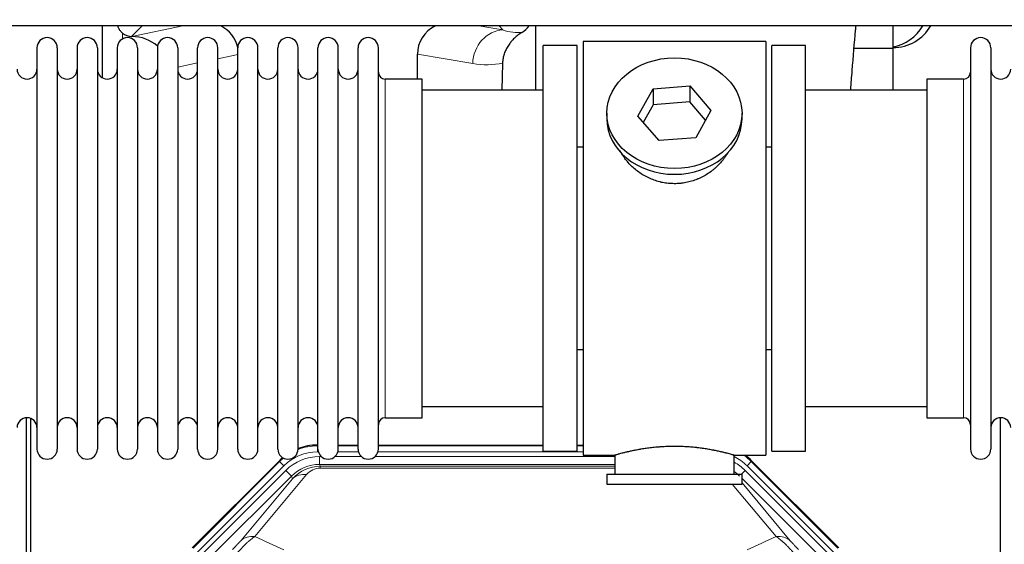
# Model space of a CAD drawing. Header units: inches. Extents: x 0 to 20790, y -12 to 14700.
# Tile 31 of 133: x 5688 to 6184, y 4156 to 4420. Entities that reach past the tile are written whole.
import ezdxf

# ---------------------------------------------------------------- set-up
doc = ezdxf.new("R2010")
doc.units = ezdxf.units.IN
doc.layers.add('1', color=7, linetype='Continuous', true_color=0xffffff)
doc.layers.add('254', color=7, linetype='Continuous', true_color=0xffffff)
doc.styles.add('latin_extended', font='simplex.shx')
doc.dimstyles.get("Standard").update_dxf_attribs({"dimtxt": 0.18, "dimasz": 0.18, "dimexe": 0.18, "dimexo": 0.0625, "dimgap": 0.09, "dimtad": 0, "dimtih": 1, "dimtoh": 1, "dimdec": 4, "dimzin": 0, "dimdsep": 46, "dimtxsty": 'Standard', "dimcen": 0.09, "dimadec": 0, "dimazin": 0, "dimtfac": 1, "dimtdec": 4, "dimtofl": 0, "dimtmove": 0, "dimatfit": 3, "dimfxl": 1, "dimtolj": 1, "dimtzin": 0, "dimarcsym": 0})

# ---------------------------------------------------------------- blocks, each defined once
blk = doc.blocks.new('_U0')
at = {"layer": '254', "color": 3, "linetype": 'Continuous', "lineweight": 13, "transparency": 16777216}
for p, q in [((1465.23, 4419.99), (929.02, 4419.99)), ((964.02, 4297.49), (964.02, 4167.49)), ((7323.58, 4044.99), (929.02, 4044.99))]:
    blk.add_line(p, q, dxfattribs=at)
at = {"layer": '254', "color": 3, "transparency": 16777216}
for points in [[(984.43, 4297.49), (943.6, 4297.49), (964.02, 4419.99)], [(943.6, 4167.49), (984.43, 4167.49), (964.02, 4044.99)]]:
    blk.add_solid(points, dxfattribs=at)
at = {"layer": 'Defpoints', "color": 0, "transparency": 16777216}
for p in [(1500.23, 4419.99), (964.02, 4044.99), (7358.58, 4044.99)]:
    blk.add_point(p, dxfattribs=at)
at = {"layer": '254', "color": 2, "lineweight": 13, "transparency": 16777216, "insert": (780.27, 4074.99), "char_height": 122.5, "attachment_point": 1, "rotation": 90, "style": 'latin_extended'}
blk.add_mtext('\\A1;375', dxfattribs=at)

msp = doc.modelspace()

# ---------------------------------------------------------------- linework, layer by layer
at = {"layer": '1', "color": 2, "linetype": 'Continuous', "lineweight": 25}
for p, q in [((6716.583, 4416.921), (2744.053, 4416.921)), ((5729.566, 4416.918), (5729.566, 4390.877)), ((5947.633, 4416.919), (5947.633, 4384.486)), ((6127.583, 4405.486), (6127.583, 4416.921)), ((5744.378, 4411.533), (5744.536, 4411.533)), ((5696.783, 4405.886), (5696.783, 4204.086)), ((5706.983, 4405.886), (5706.983, 4204.086)), ((5716.983, 4405.886), (5716.983, 4204.086)), ((5727.183, 4405.886), (5727.183, 4204.086)), ((5737.183, 4405.886), (5737.183, 4204.086)), ((5747.383, 4405.886), (5747.383, 4204.086)), ((5757.383, 4405.886), (5757.383, 4204.086)), ((5767.583, 4405.886), (5767.583, 4204.086)), ((5777.583, 4204.086), (5777.583, 4405.886)), ((5787.783, 4204.086), (5787.783, 4405.886)), ((5797.783, 4204.086), (5797.783, 4405.886)), ((5807.983, 4204.086), (5807.983, 4405.886)), ((5817.983, 4204.086), (5817.983, 4405.886)), ((5828.183, 4204.086), (5828.183, 4405.886)), ((5838.183, 4204.086), (5838.183, 4405.886)), ((5848.383, 4204.086), (5848.383, 4405.886)), ((5858.383, 4204.086), (5858.383, 4405.886)), ((5868.583, 4204.086), (5868.583, 4405.886)), ((5968.583, 4406.986), (5951.583, 4406.986)), ((5951.583, 4202.986), (5951.583, 4406.986)), ((5968.583, 4202.986), (5968.583, 4406.986)), ((6063.583, 4408.986), (5971.583, 4408.986)), ((5971.583, 4408.986), (5971.583, 4200.986)), ((6063.583, 4408.986), (6063.583, 4200.986)), ((6083.583, 4406.986), (6066.583, 4406.986)), ((6066.583, 4202.986), (6066.583, 4406.986)), ((6083.583, 4202.986), (6083.583, 4406.986)), ((6127.583, 4405.486), (6107.976, 4405.486)), ((6127.583, 4384.485), (6127.583, 4405.486)), ((6166.583, 4405.886), (6166.583, 4204.086)), ((6176.783, 4405.886), (6176.783, 4204.086)), ((5888.209, 4390.135), (5888.209, 4402.685)), ((5931.098, 4398.185), (5930.733, 4384.485)), ((5890.583, 4390.136), (5872.083, 4390.136)), ((5890.583, 4219.836), (5890.583, 4390.136)), ((6144.583, 4390.136), (6144.583, 4219.836)), ((6163.083, 4390.136), (6144.583, 4390.136)), ((5999.192, 4371.513), (6006.864, 4385.28)), ((6006.864, 4385.28), (6025.255, 4386.722)), ((6006.864, 4385.28), (6006.864, 4377.25)), ((6025.255, 4386.722), (6025.255, 4378.692)), ((6025.255, 4386.722), (6035.975, 4374.396)), ((5951.583, 4384.486), (5890.578, 4384.486)), ((6144.589, 4384.486), (6083.583, 4384.486)), ((6006.864, 4377.25), (6001.92, 4368.377)), ((6025.255, 4378.692), (6006.864, 4377.25)), ((6033.248, 4369.502), (6025.255, 4378.692)), ((5983.583, 4372.954), (5983.583, 4370.086)), ((6009.912, 4359.187), (5999.192, 4371.513)), ((6035.975, 4374.396), (6028.303, 4360.628)), ((6051.583, 4370.086), (6051.583, 4372.954)), ((6028.303, 4360.628), (6009.912, 4359.187)), ((5968.583, 4355.986), (5971.583, 4355.986)), ((6063.583, 4355.986), (6066.584, 4355.986)), ((5971.583, 4253.986), (5968.583, 4253.986)), ((6066.584, 4253.986), (6063.583, 4253.986)), ((5890.578, 4225.486), (5951.583, 4225.486)), ((6083.583, 4225.486), (6144.589, 4225.486)), ((5691.583, 3819.244), (5691.583, 4219.824)), ((5693.583, 4219.496), (5693.583, 3795.986)), ((5872.083, 4219.836), (5890.583, 4219.836)), ((6144.583, 4219.836), (6163.083, 4219.836)), ((6181.583, 3819.244), (6181.583, 4219.824)), ((5837.824, 4206.086), (5838.185, 4206.086)), ((5848.386, 4206.086), (5858.384, 4206.086)), ((5868.584, 4206.086), (5951.581, 4206.086)), ((5951.583, 4202.986), (5968.583, 4202.986)), ((5968.58, 4206.086), (5971.583, 4206.086)), ((6066.583, 4202.986), (6083.583, 4202.986)), ((5774.942, 4154.373), (5818.758, 4198.189)), ((5971.583, 4200.986), (5987.583, 4200.986)), ((5987.583, 4200.986), (5987.583, 4191.486)), ((6047.179, 4200.986), (6063.583, 4200.986)), ((6047.583, 4191.486), (6047.583, 4201.102)), ((6056.409, 4198.189), (6100.224, 4154.373)), ((5983.583, 4191.486), (5983.583, 4186.486)), ((5983.583, 4191.486), (6051.583, 4191.486)), ((6051.583, 4186.486), (6051.583, 4191.486)), ((5983.583, 4186.486), (6051.583, 4186.486))]:
    msp.add_line(p, q, dxfattribs=at)
at = {"layer": '1', "color": 110, "linetype": 'Continuous', "lineweight": 13}
for p, q in [((5749.765, 4416.92), (5744.378, 4411.533)), ((5744.536, 4411.533), (5770.148, 4416.92)), ((5919.127, 4416.921), (5931.189, 4414.858)), ((5931.189, 4414.858), (5929.333, 4416.921)), ((5739.774, 4410.325), (5739.774, 4413.239)), ((5797.783, 4402.497), (5787.783, 4400.393)), ((5916.054, 4397.922), (5888.209, 4402.685)), ((5777.584, 4398.248), (5767.584, 4396.144)), ((5872.083, 4219.836), (5872.083, 4390.136)), ((6163.083, 4390.136), (6163.083, 4219.836)), ((5837.824, 4206.086), (5837.979, 4205.711)), ((5837.979, 4205.711), (5838.185, 4205.711)), ((5837.979, 4202.715), (5837.979, 4205.711)), ((5838.371, 4202.715), (5837.979, 4202.715)), ((5858.572, 4202.715), (5848.198, 4202.715)), ((5848.385, 4205.711), (5858.386, 4205.711)), ((5971.583, 4202.715), (5868.399, 4202.715)), ((5868.586, 4205.711), (5951.581, 4205.711)), ((5968.582, 4205.711), (5971.583, 4205.711)), ((5775.323, 4154.223), (5818.913, 4197.814)), ((5818.913, 4197.814), (5818.758, 4198.189)), ((5821.032, 4195.695), (5818.913, 4197.814)), ((5838.956, 4200.358), (5839.803, 4200.358)), ((5838.956, 4196.363), (5838.956, 4200.358)), ((5846.766, 4200.358), (5860.003, 4200.358)), ((5866.966, 4200.358), (5987.581, 4200.358)), ((6056.253, 4197.814), (6054.135, 4195.695)), ((6056.409, 4198.189), (6056.253, 4197.814)), ((6056.253, 4197.814), (6099.844, 4154.223)), ((5821.032, 4195.695), (5777.441, 4152.105)), ((5779.833, 4151.162), (5822.008, 4193.338)), ((5824.833, 4190.513), (5822.008, 4193.338)), ((5987.581, 4196.363), (5838.956, 4196.363)), ((5838.956, 4196.363), (5839.351, 4195.409)), ((5839.351, 4195.409), (5987.58, 4195.409)), ((5839.351, 4194.53), (5839.351, 4195.409)), ((5987.58, 4194.53), (5839.351, 4194.53)), ((6051.306, 4191.486), (6053.158, 4193.338)), ((6095.334, 4151.162), (6053.158, 4193.338)), ((6097.725, 4152.105), (6054.135, 4195.695)), ((5824.833, 4190.513), (5782.657, 4148.338)), ((5799.309, 4158.004), (5825.387, 4189.176)), ((5832.448, 4191.223), (5806.37, 4160.05)), ((5825.387, 4189.176), (5824.833, 4190.513)), ((6092.509, 4148.338), (6051.584, 4189.263)), ((6051.584, 4187.02), (6075.858, 4158.004)), ((6068.796, 4160.05), (6046.682, 4186.485))]:
    msp.add_line(p, q, dxfattribs=at)
at = {"layer": '1', "color": 2, "linetype": 'Continuous', "lineweight": 25}
for centre, radius, start, end in [((6127.583, 4427.986), 22, 270, 329.80359), ((6123.583, 4427.986), 22, 280.47656, 329.80359), ((5701.883, 4405.886), 5.1, 0, 180), ((5722.083, 4405.886), 5.1, 0, 180), ((5742.283, 4405.886), 5.1, 0, 180), ((5762.483, 4405.886), 5.1, 0, 180), ((5782.683, 4405.886), 5.1, 0, 180), ((5802.883, 4405.886), 5.1, 0, 180), ((5823.083, 4405.886), 5.1, 0, 180), ((5843.283, 4405.886), 5.1, 0, 180), ((5863.483, 4405.886), 5.1, 0, 180), ((6171.683, 4405.886), 5.1, 0, 180), ((5691.783, 4395.136), 5, 180, 0), ((5711.983, 4395.136), 5, 180, 0), ((5732.183, 4395.136), 5, 180, 0), ((5752.383, 4395.136), 5, 180, 0), ((5772.583, 4395.136), 5, 180, 0), ((5792.783, 4395.136), 5, 180, 0), ((5812.983, 4395.136), 5, 180, 0), ((5833.183, 4395.136), 5, 180, 0), ((5853.383, 4395.136), 5, 180, 0), ((6181.783, 4395.136), 5, 180, 0), ((5872.083, 4393.636), 3.5, 180, 270), ((6163.083, 4393.636), 3.5, 270, 0), ((5691.783, 4214.836), 5, 0, 180), ((5711.983, 4214.836), 5, 0, 180), ((5732.183, 4214.836), 5, 0, 180), ((5752.383, 4214.836), 5, 0, 180), ((5772.583, 4214.836), 5, 0, 180), ((5792.783, 4214.836), 5, 0, 180), ((5812.983, 4214.836), 5, 0, 180), ((5833.183, 4214.836), 5, 0, 180), ((5853.383, 4214.836), 5, 0, 180), ((5872.083, 4216.336), 3.5, 90, 180), ((6163.083, 4216.336), 3.5, 0, 90), ((6181.783, 4214.836), 5, 0, 180), ((5701.883, 4204.086), 5.1, 180, 0), ((5722.083, 4204.086), 5.1, 180, 0), ((5742.283, 4204.086), 5.1, 180, 0), ((5762.483, 4204.086), 5.1, 180, 0), ((5782.683, 4204.086), 5.1, 180, 0), ((5802.883, 4204.086), 5.1, 180, 0), ((5823.083, 4204.086), 5.1, 180, 0), ((5843.283, 4204.086), 5.1, 180, 0), ((5863.483, 4204.086), 5.1, 180, 0), ((6171.683, 4204.086), 5.1, 180, 0)]:
    msp.add_arc(centre, radius, start, end, dxfattribs=at)
for centre, major_axis, ratio, start_param, end_param in [((5779.762, 4402.007), (-18.076, -3.802), 0.9203203, 3.1559659, 3.980065), ((5907.304, 4402.007), (18.879, -3.229), 0.8876007, 2.2687905, 3.2922561), ((5934.016, 4424.666), (12.412, -4.015), 0.9953148, 5.572067, 5.95866), ((5744.378, 4418.507), (-7.027, 0), 0.9924325, 0.8563441, 1.5707963), ((5744.536, 4394.598), (-18.402, 0), 0.9203203, 3.9349859, 4.712389), ((6017.583, 4370.086), (34, 0), 0.819152, 3.1416663, 6.2831608), ((5837.854, 4179.049, 0), (10.349, -24.985), 0.998395, 2.7494612, 3.1145601), ((5837.854, 4179.049, 0), (10.349, -24.985), 0.998395, 3.4494404, 3.5337241), ((6037.312, 4179.049, 0), (-10.349, -24.985), 0.998395, 2.7494612, 2.9094018)]:
    msp.add_ellipse(centre, major_axis=major_axis, ratio=ratio, start_param=start_param, end_param=end_param, dxfattribs=at)
at = {"layer": '1', "color": 110, "linetype": 'Continuous', "lineweight": 13}
for centre, major_axis, ratio, start_param, end_param in [((5931.189, 4397.922), (-2.866, -16.757), 0.8876007, 3.3319569, 4.8630524), ((5930.946, 4428.078), (17.605, -10.298), 0.5880236, 5.056727, 5.602163), ((5915.811, 4428.078), (33.02, -17.025), 0.7759833, 5.0998257, 5.5373073), ((5838.006, 4178.682, 0), (9.199, -22.209), 0.998395, 2.7494612, 3.5337241), ((5838.006, 4178.682, 0), (10.345, -24.976), 0.9987509, 2.7494612, 3.1209322), ((5838.006, 4178.682, 0), (10.345, -24.976), 0.9987509, 3.439392, 3.5337241), ((5838.983, 4176.325, 0), (-9.199, 22.209), 0.998395, 5.8910538, 6.6753168), ((6037.16, 4178.682, 0), (-9.199, -22.209), 0.998395, 2.7494612, 3.0857139), ((6036.184, 4176.325), (9.199, 22.209), 0.998395, 5.8910538, 6.1816355), ((6037.16, 4178.682), (-10.345, -24.976), 0.9987509, 2.7494612, 2.9335669), ((5838.983, 4176.325), (7.671, -18.519), 0.9977549, 2.7494612, 3.5337241), ((5839.904, 4174.1), (4.311, -20.925), 0.9337003, 2.9520749, 3.7363379), ((5839.904, 4183.207), (2.389, -11.128), 0.8742439, 2.9560698, 3.7403327), ((6036.184, 4176.325), (-7.671, -18.519), 0.9977549, 2.7494612, 2.9288368), ((5832.448, 4182.115), (-7.67, 6.416), 0.860824, 5.3364913, 6.1801624), ((5806.37, 4150.942), (-7.67, 6.416), 0.860824, 5.3364913, 6.1801624), ((6068.796, 4150.942), (-7.67, -6.416), 0.860824, 3.2446156, 4.0882866)]:
    msp.add_ellipse(centre, major_axis=major_axis, ratio=ratio, start_param=start_param, end_param=end_param, dxfattribs=at)
at = {"layer": '1', "color": 2, "linetype": 'Continuous', "lineweight": 25}
msp.add_ellipse((6017.583, 4372.954), major_axis=(34, 0), ratio=0.819152, dxfattribs=at)
for points, knots in [([(5739.774, 4413.239), (5739.585, 4413.402), (5739.405, 4413.573), (5739.066, 4413.931), (5738.907, 4414.117), (5738.608, 4414.506), (5738.468, 4414.708), (5738.323, 4414.945), (5738.307, 4414.971), (5738.275, 4415.024), (5738.259, 4415.051), (5738.213, 4415.131), (5738.122, 4415.293), (5738.039, 4415.457), (5737.881, 4415.789), (5737.788, 4416.014), (5737.631, 4416.462), (5737.565, 4416.683), (5737.511, 4416.909)], [0, 0, 0, 0, 0.1683112, 0.1683112, 0.3366224, 0.3366224, 0.5049336, 0.5049336, 0.5259725, 0.5259725, 0.5470114, 0.5470114, 0.5890892, 0.6732448, 0.6732448, 0.841556, 0.841556, 1, 1, 1, 1]), ([(6106.3, 4384.778), (6106.543, 4388.033), (6107.345, 4398.502), (6108.242, 4409.096), (6108.898, 4416.234), (6108.97, 4417.009)], [0, 0, 0, 0, 0.2814797, 0.9214165, 1, 1, 1, 1]), ([(5940.811, 4413.56), (5940.471, 4413.354), (5939.803, 4412.925), (5938.841, 4412.235), (5937.919, 4411.498), (5937.333, 4410.975), (5936.76, 4410.435), (5936.48, 4410.157), (5935.936, 4409.584), (5935.671, 4409.289), (5935.35, 4408.909), (5935.286, 4408.832), (5935.16, 4408.678), (5934.972, 4408.446), (5934.791, 4408.211), (5934.436, 4407.736), (5933.983, 4407.092), (5933.572, 4406.424), (5933.184, 4405.745), (5933, 4405.399), (5932.655, 4404.696), (5932.494, 4404.338), (5932.194, 4403.61), (5932.056, 4403.239), (5931.9, 4402.767), (5931.869, 4402.672), (5931.824, 4402.529), (5931.809, 4402.482), (5931.78, 4402.386), (5931.709, 4402.147), (5931.643, 4401.907), (5931.496, 4401.33), (5931.412, 4400.942), (5931.272, 4400.163), (5931.216, 4399.771), (5931.135, 4398.982), (5931.109, 4398.585), (5931.098, 4398.185)], [0, 0, 0, 0, 0.0625, 0.125, 0.1875, 0.25, 0.25, 0.3125, 0.3125, 0.375, 0.375, 0.390625, 0.390625, 0.40625, 0.4375, 0.4375, 0.5, 0.5625, 0.5625, 0.625, 0.625, 0.6875, 0.6875, 0.75, 0.75, 0.765625, 0.765625, 0.7734375, 0.7734375, 0.78125, 0.8125, 0.8125, 0.875, 0.875, 0.9375, 0.9375, 1, 1, 1, 1]), ([(6020.441, 4337.662), (6019.449, 4337.568), (6018.461, 4337.524), (6016.493, 4337.531), (6015.512, 4337.582), (6013.557, 4337.78), (6012.583, 4337.927), (6011.371, 4338.17), (6011.128, 4338.222), (6010.765, 4338.304), (6010.644, 4338.332), (6010.403, 4338.39), (6009.801, 4338.537), (6009.207, 4338.702), (6007.797, 4339.13), (6006.877, 4339.458), (6005.075, 4340.198), (6004.193, 4340.609), (6002.898, 4341.286), (6002.472, 4341.522), (6001.945, 4341.83), (6001.84, 4341.892), (6001.63, 4342.018), (6001.317, 4342.208), (6001.009, 4342.403), (5999.992, 4343.062), (5999.211, 4343.621), (5997.711, 4344.799), (5996.993, 4345.418), (5995.619, 4346.715), (5994.963, 4347.393), (5993.717, 4348.807), (5993.136, 4349.532), (5992.056, 4351.014), (5991.557, 4351.771), (5990.814, 4353.025), (5990.545, 4353.512), (5990.291, 4354.005)], [0, 0, 0, 0, 0.0792205, 0.0792205, 0.1584409, 0.1584409, 0.2376614, 0.2376614, 0.2574665, 0.2574665, 0.2673691, 0.2673691, 0.2772716, 0.3168819, 0.3168819, 0.3961024, 0.3961024, 0.4753228, 0.4753228, 0.5149331, 0.5149331, 0.5248356, 0.5248356, 0.5347382, 0.5545433, 0.5545433, 0.6337638, 0.6337638, 0.7129842, 0.7129842, 0.7922047, 0.7922047, 0.8714252, 0.8714252, 0.9506456, 0.9506456, 1, 1, 1, 1]), ([(6044.481, 4353.266), (6044.321, 4352.977), (6044.155, 4352.689), (6043.924, 4352.304), (6043.865, 4352.207), (6043.745, 4352.012), (6043.563, 4351.722), (6043.376, 4351.435), (6042.995, 4350.864), (6042.731, 4350.489), (6041.912, 4349.38), (6041.329, 4348.663), (6040.089, 4347.273), (6039.432, 4346.6), (6038.563, 4345.789), (6038.299, 4345.547), (6038.03, 4345.31), (6037.849, 4345.152), (6037.758, 4345.074), (6037.301, 4344.685), (6036.929, 4344.382), (6035.792, 4343.501), (6035.008, 4342.948), (6033.388, 4341.912), (6032.551, 4341.429), (6031.256, 4340.76), (6030.818, 4340.546), (6030.15, 4340.239), (6029.926, 4340.139), (6029.586, 4339.993), (6029.473, 4339.945), (6029.245, 4339.85), (6029.131, 4339.803), (6028.102, 4339.389), (6027.175, 4339.065), (6025.295, 4338.508), (6024.343, 4338.274), (6022.894, 4337.993), (6022.408, 4337.91), (6021.674, 4337.804), (6021.429, 4337.771), (6020.936, 4337.713), (6020.689, 4337.686), (6020.441, 4337.662)], [0, 0, 0, 0, 0.0354008, 0.0354008, 0.0474583, 0.0474583, 0.0595158, 0.0836308, 0.0836308, 0.1318607, 0.1318607, 0.2283206, 0.2283206, 0.3247806, 0.3247806, 0.3488955, 0.360953, 0.360953, 0.3730105, 0.3730105, 0.4212405, 0.4212405, 0.5177004, 0.5177004, 0.6141603, 0.6141603, 0.6623903, 0.6623903, 0.6865053, 0.6865053, 0.6985627, 0.6985627, 0.7106202, 0.7106202, 0.8070802, 0.8070802, 0.9035401, 0.9035401, 0.95177, 0.95177, 0.975885, 0.975885, 1, 1, 1, 1]), ([(6047.583, 4200.986), (6047.584, 4200.986), (6047.536, 4200.999), (6047.392, 4201.041), (6047.332, 4201.058), (6047.223, 4201.089), (6047.164, 4201.106), (6047.098, 4201.125), (6047.052, 4201.138), (6047.028, 4201.144), (6046.81, 4201.206), (6046.569, 4201.274), (6045.998, 4201.432), (6045.667, 4201.523), (6044.916, 4201.724), (6044.497, 4201.835), (6043.973, 4201.969), (6043.914, 4201.984), (6043.795, 4202.015), (6043.734, 4202.03), (6043.551, 4202.076), (6043.427, 4202.108), (6043.047, 4202.203), (6042.785, 4202.267), (6041.969, 4202.465), (6041.388, 4202.602), (6040.153, 4202.882), (6039.499, 4203.026), (6038.462, 4203.242), (6038.107, 4203.314), (6037.651, 4203.405), (6037.559, 4203.423), (6037.375, 4203.459), (6037.097, 4203.513), (6036.816, 4203.566), (6035.87, 4203.744), (6035.087, 4203.883), (6033.47, 4204.15), (6032.635, 4204.279), (6031.344, 4204.461), (6030.471, 4204.579), (6029.57, 4204.689), (6028.998, 4204.754), (6028.883, 4204.767), (6028.654, 4204.793), (6028.309, 4204.831), (6027.963, 4204.867), (6027.268, 4204.938), (6026.802, 4204.982), (6025.395, 4205.105), (6024.445, 4205.175), (6022.523, 4205.289), (6021.551, 4205.332), (6020.321, 4205.369), (6019.951, 4205.379), (6019.517, 4205.388), (6019.331, 4205.391), (6019.206, 4205.393), (6019.144, 4205.394), (6018.584, 4205.403), (6018.088, 4205.406), (6016.605, 4205.407), (6015.622, 4205.392), (6013.667, 4205.334), (6012.696, 4205.291), (6011.247, 4205.206), (6010.766, 4205.174), (6010.046, 4205.122), (6009.806, 4205.103), (6009.448, 4205.075), (6009.328, 4205.065), (6009.09, 4205.045), (6008.971, 4205.035), (6007.906, 4204.942), (6006.981, 4204.848), (6005.173, 4204.64), (6004.29, 4204.527), (6002.567, 4204.284), (6001.726, 4204.155), (6000.804, 4204.003), (6000.702, 4203.986), (6000.499, 4203.952), (6000.196, 4203.9), (5999.897, 4203.848), (5999.307, 4203.744), (5998.922, 4203.674), (5997.791, 4203.461), (5997.07, 4203.318), (5995.694, 4203.031), (5995.038, 4202.888), (5994.26, 4202.712), (5994.03, 4202.659), (5993.805, 4202.607), (5993.655, 4202.572), (5993.581, 4202.555), (5993.213, 4202.468), (5992.93, 4202.4), (5992.112, 4202.202), (5991.609, 4202.076), (5990.688, 4201.839), (5990.269, 4201.729), (5989.703, 4201.577), (5989.526, 4201.529), (5989.275, 4201.461), (5989.154, 4201.428), (5989.039, 4201.396), (5988.964, 4201.375), (5988.927, 4201.365), (5988.601, 4201.275), (5988.36, 4201.207), (5987.973, 4201.098), (5987.828, 4201.056), (5987.682, 4201.014), (5987.645, 4201.003), (5987.608, 4200.993), (5987.599, 4200.99), (5987.587, 4200.986), (5987.583, 4200.985), (5987.583, 4200.985)], [0, 0, 0, 0, 0.0311289, 0.0311289, 0.0467558, 0.0467558, 0.0545693, 0.0584761, 0.0584761, 0.0623828, 0.0623828, 0.0936367, 0.0936367, 0.1248906, 0.1248906, 0.1561445, 0.1561445, 0.1600513, 0.1600513, 0.163958, 0.163958, 0.1717715, 0.1717715, 0.1873984, 0.1873984, 0.2186523, 0.2186523, 0.2499062, 0.2499062, 0.2655332, 0.2655332, 0.2694399, 0.2694399, 0.2733467, 0.2811601, 0.2811601, 0.3124141, 0.3124141, 0.343668, 0.343668, 0.3592949, 0.3749219, 0.3749219, 0.3788286, 0.3788286, 0.3827353, 0.3905488, 0.3905488, 0.4061758, 0.4061758, 0.4374297, 0.4374297, 0.4686836, 0.4686836, 0.4764971, 0.4804038, 0.4823572, 0.4823572, 0.4843105, 0.4843105, 0.4999375, 0.4999375, 0.5311914, 0.5311914, 0.5624453, 0.5624453, 0.5780723, 0.5780723, 0.5858857, 0.5858857, 0.5897925, 0.5897925, 0.5936992, 0.5936992, 0.6249531, 0.6249531, 0.656207, 0.656207, 0.6874609, 0.6874609, 0.6913677, 0.6913677, 0.6952744, 0.7030879, 0.7030879, 0.7187148, 0.7187148, 0.7499687, 0.7499687, 0.7812227, 0.7812227, 0.7890361, 0.7929429, 0.7929429, 0.7968496, 0.7968496, 0.8124766, 0.8124766, 0.8437305, 0.8437305, 0.8749844, 0.8749844, 0.8906113, 0.8906113, 0.8984248, 0.9023315, 0.9023315, 0.9062383, 0.9062383, 0.9374922, 0.9374922, 0.9687461, 0.9687461, 0.984373, 0.984373, 0.9921865, 0.9921865, 1, 1, 1, 1])]:
    msp.add_open_spline(points, degree=3, knots=knots, dxfattribs=at)
at = {"layer": '1', "color": 110, "linetype": 'Continuous', "lineweight": 13}
for points, knots in [([(5799.309, 4158.004), (5799.284, 4157.973), (5799.258, 4157.943), (5799.205, 4157.88), (5799.178, 4157.848), (5799.095, 4157.751), (5799.037, 4157.684), (5798.858, 4157.477), (5798.73, 4157.331), (5798.522, 4157.098), (5798.45, 4157.018), (5798.338, 4156.895), (5798.281, 4156.832), (5798.223, 4156.768), (5798.184, 4156.725), (5798.164, 4156.703), (5797.985, 4156.507), (5797.817, 4156.326), (5797.466, 4155.951), (5797.283, 4155.756), (5797.043, 4155.504), (5796.97, 4155.427), (5796.896, 4155.35), (5796.846, 4155.298), (5796.821, 4155.272), (5796.696, 4155.142), (5796.594, 4155.037), (5796.288, 4154.72), (5796.08, 4154.507), (5795.656, 4154.076), (5795.441, 4153.859), (5795.222, 4153.639)], [0, 0, 0, 0, 0.03125, 0.03125, 0.0625, 0.0625, 0.125, 0.125, 0.25, 0.25, 0.3125, 0.3125, 0.34375, 0.359375, 0.359375, 0.375, 0.375, 0.5, 0.5, 0.625, 0.625, 0.65625, 0.671875, 0.671875, 0.6875, 0.6875, 0.75, 0.75, 0.875, 0.875, 1, 1, 1, 1]), ([(5797.475, 4151.644), (5797.859, 4152.103), (5798.629, 4153), (5799.405, 4153.855), (5799.989, 4154.48), (5800.184, 4154.685), (5800.428, 4154.939), (5800.476, 4154.989), (5800.574, 4155.09), (5800.72, 4155.24), (5800.866, 4155.388), (5801.35, 4155.876), (5801.734, 4156.25), (5802.493, 4156.966), (5802.868, 4157.308), (5803.333, 4157.715), (5803.426, 4157.796), (5803.61, 4157.954), (5803.885, 4158.188), (5804.155, 4158.411), (5804.689, 4158.842), (5805.037, 4159.111), (5805.547, 4159.484), (5805.715, 4159.604), (5805.963, 4159.777), (5806.046, 4159.833), (5806.209, 4159.943), (5806.29, 4159.997), (5806.37, 4160.05)], [0, 0, 0, 0, 0.125, 0.25, 0.25, 0.3125, 0.3125, 0.328125, 0.328125, 0.34375, 0.375, 0.375, 0.5, 0.5, 0.625, 0.625, 0.65625, 0.65625, 0.6875, 0.75, 0.75, 0.875, 0.875, 0.9375, 0.9375, 0.96875, 0.96875, 1, 1, 1, 1]), ([(6068.796, 4160.05), (6069.118, 4159.839), (6069.448, 4159.61), (6070.126, 4159.113), (6070.473, 4158.845), (6071.007, 4158.415), (6071.187, 4158.266), (6071.461, 4158.036), (6071.553, 4157.958), (6071.691, 4157.838), (6071.737, 4157.798), (6071.83, 4157.718), (6072.248, 4157.353), (6073.046, 4156.627), (6073.81, 4155.882), (6074.389, 4155.299), (6074.583, 4155.1), (6074.876, 4154.797), (6074.973, 4154.695), (6075.12, 4154.54), (6075.169, 4154.488), (6075.267, 4154.384), (6075.316, 4154.332), (6075.756, 4153.861), (6076.146, 4153.432), (6076.921, 4152.553), (6077.307, 4152.104), (6077.692, 4151.644)], [0, 0, 0, 0, 0.125, 0.125, 0.25, 0.25, 0.3125, 0.3125, 0.34375, 0.34375, 0.359375, 0.359375, 0.375, 0.5, 0.625, 0.625, 0.6875, 0.6875, 0.71875, 0.71875, 0.734375, 0.734375, 0.75, 0.75, 0.875, 0.875, 1, 1, 1, 1]), ([(6079.945, 4153.639), (6079.725, 4153.859), (6079.509, 4154.077), (6079.083, 4154.511), (6078.874, 4154.726), (6078.616, 4154.992), (6078.564, 4155.045), (6078.463, 4155.151), (6078.312, 4155.307), (6078.165, 4155.46), (6077.879, 4155.761), (6077.696, 4155.955), (6077.347, 4156.329), (6077.179, 4156.51), (6077, 4156.706), (6076.98, 4156.727), (6076.941, 4156.771), (6076.883, 4156.835), (6076.75, 4156.981), (6076.642, 4157.101), (6076.435, 4157.333), (6076.307, 4157.479), (6076.069, 4157.754), (6075.959, 4157.883), (6075.858, 4158.004)], [0, 0, 0, 0, 0.125, 0.125, 0.25, 0.25, 0.28125, 0.28125, 0.3125, 0.375, 0.375, 0.5, 0.5, 0.625, 0.625, 0.640625, 0.640625, 0.65625, 0.6875, 0.75, 0.75, 0.875, 0.875, 1, 1, 1, 1])]:
    msp.add_open_spline(points, degree=3, knots=knots, dxfattribs=at)
for points in [[(5806.37, 4160.05), (5811.249, 4157.861), (5816.125, 4155.67), (5820.997, 4153.479)], [(6054.169, 4153.479), (6059.042, 4155.67), (6063.917, 4157.861), (6068.796, 4160.05)]]:
    msp.add_open_spline(points, degree=3, dxfattribs=at)

# ---------------------------------------------------------------- dimensions: what is measured, and where the dimension line sits
at = {"layer": '254', "color": 2, "linetype": 'Continuous', "lineweight": 13}
dim = msp.add_linear_dim(base=(964.017, 4044.986), p1=(1500.227, 4419.986), p2=(7358.583, 4044.986), angle=90, dimstyle='Standard', override={"dimscale": 35, "dimtxt": 3.5, "dimasz": 3.5, "dimexe": 1, "dimexo": 1, "dimgap": 1.75, "dimtad": 1, "dimtih": 0, "dimtoh": 0, "dimdec": 2, "dimlfac": 1, "dimzin": 8, "dimdsep": 46, "dimlunit": 2, "dimtxsty": 'latin_extended', "dimsah": 1, "dimse1": 0, "dimse2": 0, "dimsd1": 0, "dimsd2": 0, "dimclrd": 3, "dimclre": 3, "dimclrt": 2, "dimtol": 0, "dimtm": -0.1, "dimtfac": 0.714286, "dimtdec": 3, "dimtofl": 1, "dimtmove": 0, "dimtzin": 8, "dimlwd": 13, "dimlwe": 13}, dxfattribs=at)
dim.commit()
dim.dimension.update_dxf_attribs({"geometry": '_U0', "text_midpoint": (964.017, 4232.486), "dimtype": 160})

doc.saveas('drawing.dxf')
